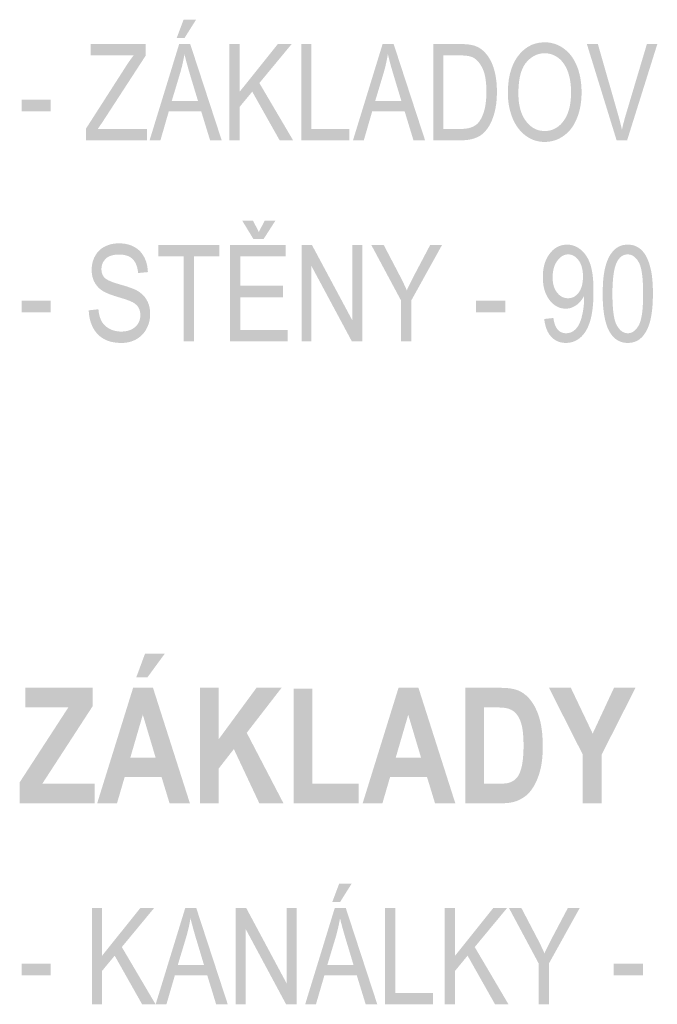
# Model space of a CAD drawing. Header units: millimetres. Extents: x 0 to 78750, y 0 to 63000.
# Tile 22 of 69: x 66435 to 67677, y 8603 to 10521. Entities that reach past the tile are written whole.
import ezdxf

# ---------------------------------------------------------------- set-up
doc = ezdxf.new("R2010")
doc.units = ezdxf.units.MM
doc.header["$LTSCALE"] = 1000
doc.layers.add('Text obecně', color=7, linetype='Continuous')

msp = doc.modelspace()

# ---------------------------------------------------------------- hatches: boundary and pattern name
at = {"layer": 'Text obecně', "linetype": 'Continuous', "lineweight": -3, "transparency": 33554687}
h = msp.add_hatch(color=7, dxfattribs=at)
h.paths.add_polyline_path([(66688.4, 10286.1), (66746, 10473.6), (66767.5, 10473.6), (66828.8, 10286.1), (66806.2, 10286.1), (66788.8, 10342.8), (66725.9, 10342.8), (66709.5, 10286.1)], flags=16)
h.paths.add_polyline_path([(66731.6, 10362.9), (66782.6, 10362.9), (66766.8, 10415), (66766, 10418), (66765.1, 10420.8), (66764.3, 10423.6), (66763.5, 10426.3), (66762.8, 10429), (66762.1, 10431.6), (66761.3, 10434.1), (66760.7, 10436.6), (66760, 10439), (66759.4, 10441.3), (66758.8, 10443.6), (66758.3, 10445.7), (66757.7, 10447.9), (66757.2, 10449.9), (66756.7, 10451.9), (66756.3, 10453.8), (66755.5, 10449.3), (66754.7, 10444.9), (66753.8, 10440.4), (66752.8, 10435.9), (66751.8, 10431.4), (66750.6, 10426.9), (66749.5, 10422.5), (66748.2, 10418)])
h.paths.add_polyline_path([(66741.1, 10485.1), (66754.6, 10521), (66778.9, 10521), (66756.3, 10485.1)], flags=16)
for points in [[(66564.7, 10286.1), (66564.7, 10309.1), (66641.7, 10429.2), (66643.7, 10432.4), (66645.7, 10435.3), (66647.7, 10438.3), (66649.7, 10441.1), (66651.6, 10443.9), (66653.5, 10446.5), (66655.4, 10449), (66657.3, 10451.4), (66573.4, 10451.4), (66573.4, 10473.6), (66681, 10473.6), (66681, 10451.4), (66596.6, 10321.5), (66587.5, 10308.2), (66683.4, 10308.2), (66683.4, 10286.1)], [(66843.8, 10286.1), (66843.8, 10473.6), (66863.7, 10473.6), (66863.7, 10380.6), (66938.2, 10473.6), (66965.1, 10473.6), (66902.2, 10397.6), (66967.8, 10286.1), (66941.6, 10286.1), (66888.3, 10380.8), (66863.7, 10351.1), (66863.7, 10286.1)], [(66983.6, 10286.1), (66983.6, 10473.6), (67003.5, 10473.6), (67003.5, 10308.2), (67077.4, 10308.2), (67077.4, 10286.1)], [(67597.9, 10286.1), (67540, 10473.6), (67561.4, 10473.6), (67600.4, 10337.4), (67601.6, 10333.3), (67602.6, 10329.3), (67603.7, 10325.4), (67604.7, 10321.5), (67605.7, 10317.7), (67606.6, 10314), (67607.5, 10310.3), (67608.3, 10306.7), (67610, 10314.4), (67612, 10322), (67614, 10329.7), (67616.3, 10337.4), (67656.9, 10473.6), (67677.2, 10473.6), (67618.4, 10286.1)], [(66439.2, 10342.4), (66439.2, 10365.5), (66495.9, 10365.5), (66495.9, 10342.4)], [(66570, 9954.9), (66588.7, 9956.9), (66589.1, 9953.3), (66589.6, 9950.1), (66590.2, 9946.9), (66590.9, 9944), (66591.7, 9941.1), (66592.7, 9938.6), (66593.7, 9936), (66594.9, 9933.7), (66596.1, 9931.5), (66597.7, 9929.4), (66599.2, 9927.4), (66601.1, 9925.6), (66603, 9923.7), (66605.2, 9922.1), (66607.5, 9920.5), (66610, 9919.1), (66612.6, 9917.7), (66615.3, 9916.7), (66618, 9915.7), (66620.9, 9915), (66623.8, 9914.3), (66626.8, 9913.9), (66629.9, 9913.6), (66633.1, 9913.6), (66635.9, 9913.6), (66638.6, 9913.8), (66641.3, 9914.1), (66643.8, 9914.6), (66646.3, 9915.1), (66648.6, 9915.9), (66651, 9916.7), (66653.2, 9917.8), (66655.3, 9918.9), (66657.2, 9920.1), (66659.1, 9921.4), (66660.7, 9922.8), (66662.4, 9924.3), (66663.7, 9925.9), (66665, 9927.5), (66666.1, 9929.4), (66667.2, 9931.2), (66668, 9933.2), (66668.8, 9935.1), (66669.3, 9937.1), (66669.8, 9939.1), (66670.1, 9941.2), (66670.4, 9943.3), (66670.4, 9945.5), (66670.4, 9947.7), (66670.1, 9949.7), (66669.8, 9951.8), (66669.3, 9953.7), (66668.8, 9955.7), (66668.1, 9957.4), (66667.3, 9959.2), (66666.3, 9960.9), (66665.3, 9962.5), (66663.9, 9964), (66662.5, 9965.6), (66660.9, 9966.9), (66659.2, 9968.3), (66657.1, 9969.6), (66655.1, 9970.8), (66652.7, 9971.9), (66652, 9972.3), (66651, 9972.7), (66650, 9973.2), (66648.8, 9973.6), (66647.6, 9974.1), (66646.1, 9974.6), (66644.7, 9975.1), (66643, 9975.7), (66641.3, 9976.3), (66639.4, 9976.9), (66637.5, 9977.5), (66635.4, 9978.2), (66633.2, 9978.9), (66630.9, 9979.6), (66628.5, 9980.3), (66625.9, 9981.1), (66623.3, 9981.9), (66620.9, 9982.6), (66618.5, 9983.4), (66616.3, 9984.2), (66614.1, 9984.9), (66612.1, 9985.7), (66610.1, 9986.4), (66608.3, 9987.1), (66606.5, 9987.9), (66604.8, 9988.6), (66603.2, 9989.3), (66601.8, 9990), (66600.4, 9990.7), (66599.1, 9991.4), (66597.9, 9992.1), (66596.9, 9992.8), (66594.2, 9994.6), (66591.8, 9996.5), (66589.5, 9998.5), (66587.5, 10000.7), (66585.5, 10002.9), (66583.8, 10005.3), (66582.2, 10007.7), (66580.8, 10010.3), (66579.5, 10012.9), (66578.5, 10015.6), (66577.6, 10018.4), (66576.9, 10021.3), (66576.2, 10024.3), (66575.9, 10027.3), (66575.6, 10030.4), (66575.6, 10033.6), (66575.6, 10037.2), (66576, 10040.6), (66576.4, 10044.1), (66577.2, 10047.4), (66578, 10050.7), (66579.2, 10053.9), (66580.4, 10057.1), (66582, 10060.2), (66582.8, 10061.7), (66583.7, 10063.2), (66584.6, 10064.6), (66585.6, 10066), (66586.6, 10067.4), (66587.7, 10068.6), (66588.8, 10069.9), (66590, 10071.1), (66591.2, 10072.2), (66592.4, 10073.3), (66593.7, 10074.4), (66595.1, 10075.4), (66596.4, 10076.4), (66597.9, 10077.3), (66599.4, 10078.1), (66600.9, 10078.9), (66604, 10080.5), (66607.3, 10081.7), (66610.6, 10082.9), (66614, 10083.7), (66617.4, 10084.5), (66621.1, 10084.9), (66624.7, 10085.3), (66628.5, 10085.3), (66632.7, 10085.3), (66636.6, 10084.9), (66640.5, 10084.5), (66644.2, 10083.7), (66647.9, 10082.8), (66651.3, 10081.6), (66654.8, 10080.3), (66658, 10078.6), (66659.6, 10077.8), (66661.1, 10076.9), (66662.6, 10075.9), (66664, 10074.9), (66665.4, 10073.8), (66666.7, 10072.7), (66668, 10071.6), (66669.3, 10070.3), (66670.5, 10069.1), (66671.6, 10067.8), (66672.8, 10066.4), (66673.8, 10065), (66674.8, 10063.6), (66675.8, 10062), (66676.7, 10060.5), (66677.6, 10058.9), (66679.3, 10055.6), (66680.6, 10052.1), (66682, 10048.7), (66682.9, 10045), (66683.8, 10041.3), (66684.3, 10037.4), (66684.9, 10033.4), (66685, 10029.3), (66666, 10027.5), (66665.8, 10029.7), (66665.5, 10031.8), (66665.2, 10033.9), (66664.8, 10035.8), (66664.4, 10037.8), (66663.8, 10039.6), (66663.3, 10041.4), (66662.6, 10043.1), (66662, 10044.8), (66661.2, 10046.3), (66660.4, 10047.9), (66659.6, 10049.3), (66658.7, 10050.7), (66657.7, 10052), (66656.7, 10053.2), (66655.6, 10054.4), (66654.5, 10055.5), (66653.2, 10056.5), (66652, 10057.5), (66650.6, 10058.4), (66649.2, 10059.2), (66647.7, 10059.9), (66646.2, 10060.6), (66644.6, 10061.2), (66642.9, 10061.8), (66641.1, 10062.2), (66639.4, 10062.6), (66637.5, 10062.9), (66635.6, 10063.2), (66633.5, 10063.3), (66631.5, 10063.5), (66629.3, 10063.5), (66627, 10063.5), (66624.9, 10063.3), (66622.8, 10063.2), (66620.9, 10063), (66618.9, 10062.7), (66617.1, 10062.3), (66615.3, 10061.9), (66613.7, 10061.4), (66612, 10060.9), (66610.5, 10060.3), (66609, 10059.6), (66607.7, 10058.8), (66606.4, 10058.1), (66605.2, 10057.2), (66604, 10056.3), (66602.9, 10055.2), (66601.9, 10054.2), (66601, 10053.1), (66600.1, 10052), (66599.3, 10050.9), (66598.5, 10049.7), (66597.9, 10048.6), (66597.3, 10047.4), (66596.7, 10046.1), (66596.2, 10044.9), (66595.8, 10043.6), (66595.4, 10042.3), (66595.2, 10040.9), (66594.9, 10039.6), (66594.8, 10038.2), (66594.7, 10036.8), (66594.7, 10035.3), (66594.7, 10032.8), (66595, 10030.5), (66595.4, 10028.2), (66596.1, 10026.1), (66596.9, 10024), (66598, 10022.2), (66599.1, 10020.3), (66600.5, 10018.7), (66601.2, 10017.9), (66602.3, 10017), (66603.3, 10016.2), (66604.6, 10015.4), (66605.9, 10014.6), (66607.5, 10013.7), (66609, 10012.9), (66610.9, 10012.1), (66612.8, 10011.2), (66615, 10010.4), (66617.1, 10009.5), (66619.6, 10008.7), (66622.1, 10007.9), (66624.8, 10007), (66627.6, 10006.2), (66630.6, 10005.3), (66633.6, 10004.4), (66636.4, 10003.6), (66639.2, 10002.8), (66641.8, 10002), (66644.4, 10001.2), (66646.7, 10000.4), (66649, 9999.6), (66651.1, 9998.9), (66653.2, 9998.1), (66655, 9997.4), (66656.8, 9996.7), (66658.4, 9996), (66660, 9995.3), (66661.4, 9994.6), (66662.8, 9994), (66663.9, 9993.3), (66665.5, 9992.4), (66667.1, 9991.4), (66668.6, 9990.4), (66670, 9989.3), (66671.4, 9988.2), (66672.7, 9987.1), (66674.1, 9986), (66675.3, 9984.8), (66676.5, 9983.6), (66677.6, 9982.3), (66678.7, 9981.1), (66679.7, 9979.7), (66680.7, 9978.4), (66681.5, 9977), (66682.4, 9975.7), (66683.2, 9974.2), (66684.8, 9971.3), (66685.9, 9968.2), (66687.1, 9965.1), (66687.9, 9961.8), (66688.7, 9958.4), (66689.1, 9954.9), (66689.4, 9951.3), (66689.4, 9947.5), (66689.4, 9943.8), (66689, 9940.2), (66688.6, 9936.5), (66687.7, 9933), (66686.9, 9929.5), (66685.6, 9926.1), (66684.3, 9922.7), (66682.6, 9919.4), (66681.7, 9917.7), (66680.8, 9916.1), (66679.8, 9914.6), (66678.8, 9913.1), (66677.7, 9911.6), (66676.6, 9910.3), (66675.5, 9908.9), (66674.2, 9907.6), (66673, 9906.3), (66671.7, 9905.1), (66670.3, 9903.9), (66668.9, 9902.8), (66667.5, 9901.7), (66666, 9900.7), (66664.5, 9899.7), (66662.9, 9898.8), (66659.7, 9896.9), (66656.3, 9895.6), (66652.8, 9894.2), (66649.2, 9893.3), (66645.6, 9892.3), (66641.8, 9891.9), (66638, 9891.4), (66634, 9891.4), (66631.4, 9891.4), (66629, 9891.5), (66626.5, 9891.6), (66624.2, 9891.9), (66621.8, 9892.1), (66619.6, 9892.5), (66617.4, 9892.8), (66615.2, 9893.3), (66613.1, 9893.7), (66611.1, 9894.3), (66609, 9894.9), (66607.1, 9895.6), (66605.2, 9896.3), (66603.4, 9897.1), (66601.5, 9897.9), (66599.8, 9898.8), (66598.1, 9899.8), (66596.5, 9900.8), (66594.8, 9901.9), (66593.3, 9903), (66591.8, 9904.2), (66590.3, 9905.5), (66588.9, 9906.7), (66587.5, 9908.1), (66586.2, 9909.5), (66584.9, 9911), (66583.7, 9912.5), (66582.5, 9914.2), (66581.3, 9915.8), (66580.3, 9917.5), (66579.2, 9919.3), (66578.2, 9921.2), (66577.2, 9923), (66576.4, 9924.9), (66575.5, 9926.9), (66574.8, 9928.9), (66574, 9930.8), (66573.4, 9932.9), (66572.8, 9934.9), (66572.2, 9937), (66571.7, 9939.1), (66571.3, 9941.3), (66570.9, 9943.5), (66570.6, 9945.7), (66570.4, 9947.9), (66570.2, 9950.2), (66570, 9952.5)], [(66754.7, 9894.6), (66754.7, 10059.9), (66705.3, 10059.9), (66705.3, 10082.1), (66824.2, 10082.1), (66824.2, 10059.9), (66774.6, 10059.9), (66774.6, 9894.6)], [(66984.3, 9894.6), (66984.3, 10082.1), (67004.6, 10082.1), (67083.5, 9934.8), (67083.5, 10082.1), (67102.5, 10082.1), (67102.5, 9894.6), (67082.2, 9894.6), (67003.3, 10041.8), (67003.3, 9894.6)], [(67178.1, 9894.6), (67178.1, 9974), (67120.2, 10082.1), (67144.4, 10082.1), (67174, 10025.5), (67178.1, 10017.6), (67182, 10009.7), (67185.8, 10001.8), (67189.3, 9993.8), (67191, 9997.5), (67192.9, 10001.4), (67194.7, 10005.3), (67196.8, 10009.4), (67198.8, 10013.5), (67201.1, 10017.9), (67203.3, 10022.3), (67205.7, 10026.9), (67234.8, 10082.1), (67257.9, 10082.1), (67198, 9974), (67198, 9894.6)], [(66439.2, 9950.9), (66439.2, 9974), (66495.9, 9974), (66495.9, 9950.9)], [(67324.2, 9950.9), (67324.2, 9974), (67380.9, 9974), (67380.9, 9950.9)], [(66435.4, 8994.6), (66435.4, 9035.5), (66530.2, 9181.5), (66446.1, 9181.5), (66446.1, 9219.6), (66577.8, 9219.6), (66577.8, 9184.2), (66479.3, 9032.6), (66581.7, 9032.6), (66581.7, 8994.6)], [(66786.8, 8994.6), (66786.8, 9219.6), (66823.1, 9219.6), (66823.1, 9119.6), (66896.6, 9219.6), (66945.4, 9219.6), (66877.6, 9131.9), (66949.1, 8994.6), (66902.1, 8994.6), (66852.5, 9100.2), (66823.1, 9062.5), (66823.1, 8994.6)], [(66969, 8994.6), (66969, 9217.7), (67005.3, 9217.7), (67005.3, 9032.6), (67095.7, 9032.6), (67095.7, 8994.6)], [(67532.1, 8994.6), (67532.1, 9089.3), (67466.2, 9219.6), (67508.8, 9219.6), (67551.3, 9130.4), (67592.8, 9219.6), (67634.7, 9219.6), (67568.5, 9088.9), (67568.5, 8994.6)], [(66575.9, 8603.1), (66575.9, 8790.6), (66595.8, 8790.6), (66595.8, 8697.6), (66670.3, 8790.6), (66697.2, 8790.6), (66634.3, 8714.6), (66700, 8603.1), (66673.8, 8603.1), (66620.4, 8697.8), (66595.8, 8668.1), (66595.8, 8603.1)], [(66856.3, 8603.1), (66856.3, 8790.6), (66876.6, 8790.6), (66955.5, 8643.3), (66955.5, 8790.6), (66974.5, 8790.6), (66974.5, 8603.1), (66954.2, 8603.1), (66875.2, 8750.3), (66875.2, 8603.1)], [(67146.8, 8603.1), (67146.8, 8790.6), (67166.7, 8790.6), (67166.7, 8625.2), (67240.5, 8625.2), (67240.5, 8603.1)], [(67263.3, 8603.1), (67263.3, 8790.6), (67283.2, 8790.6), (67283.2, 8697.6), (67357.7, 8790.6), (67384.6, 8790.6), (67321.6, 8714.6), (67387.3, 8603.1), (67361.1, 8603.1), (67307.7, 8697.8), (67283.2, 8668.1), (67283.2, 8603.1)], [(67446.2, 8603.1), (67446.2, 8682.5), (67388.3, 8790.6), (67412.5, 8790.6), (67442.1, 8734), (67446.2, 8726.1), (67450.1, 8718.2), (67453.9, 8710.3), (67457.4, 8702.3), (67459.1, 8706), (67461, 8709.9), (67462.8, 8713.8), (67464.9, 8717.9), (67466.9, 8722.1), (67469.2, 8726.4), (67471.4, 8730.8), (67473.8, 8735.4), (67502.9, 8790.6), (67526, 8790.6), (67466.1, 8682.5), (67466.1, 8603.1)], [(66439.2, 8659.4), (66439.2, 8682.5), (66495.9, 8682.5), (66495.9, 8659.4)], [(67592.3, 8659.4), (67592.3, 8682.5), (67649, 8682.5), (67649, 8659.4)]]:
    msp.add_hatch(color=7, dxfattribs=at).paths.add_polyline_path(points, flags=16)
h = msp.add_hatch(color=7, dxfattribs=at)
h.paths.add_polyline_path([(67084.5, 10286.1), (67142.2, 10473.6), (67163.7, 10473.6), (67224.9, 10286.1), (67202.3, 10286.1), (67185, 10342.8), (67122, 10342.8), (67105.6, 10286.1)], flags=16)
h.paths.add_polyline_path([(67127.8, 10362.9), (67178.7, 10362.9), (67163, 10415), (67162.1, 10418), (67161.3, 10420.8), (67160.5, 10423.6), (67159.7, 10426.3), (67158.9, 10429), (67158.2, 10431.6), (67157.5, 10434.1), (67156.8, 10436.6), (67156.2, 10439), (67155.6, 10441.3), (67155, 10443.6), (67154.4, 10445.7), (67153.9, 10447.9), (67153.4, 10449.9), (67152.9, 10451.9), (67152.4, 10453.8), (67151.7, 10449.3), (67150.8, 10444.9), (67149.9, 10440.4), (67148.9, 10435.9), (67147.9, 10431.4), (67146.8, 10426.9), (67145.6, 10422.5), (67144.4, 10418)])
h = msp.add_hatch(color=7, dxfattribs=at)
h.paths.add_polyline_path([(67240.7, 10286.1), (67240.7, 10473.6), (67292.4, 10473.6), (67294.6, 10473.6), (67296.7, 10473.5), (67298.7, 10473.5), (67300.7, 10473.4), (67302.6, 10473.3), (67304.4, 10473.2), (67306.2, 10473.1), (67307.9, 10472.9), (67309.5, 10472.7), (67311.1, 10472.5), (67312.6, 10472.3), (67314, 10472), (67315.4, 10471.8), (67316.7, 10471.5), (67318, 10471.2), (67319.1, 10470.9), (67322.4, 10469.9), (67325.4, 10468.6), (67328.3, 10467.3), (67331.1, 10465.7), (67333.8, 10464), (67336.4, 10461.9), (67338.9, 10459.9), (67341.1, 10457.4), (67342.6, 10455.9), (67344, 10454.2), (67345.4, 10452.5), (67346.7, 10450.7), (67348, 10449), (67349.2, 10447.1), (67350.4, 10445.2), (67351.5, 10443.2), (67352.6, 10441.2), (67353.6, 10439), (67354.7, 10436.9), (67355.6, 10434.7), (67356.5, 10432.5), (67357.3, 10430.2), (67358.2, 10427.8), (67358.9, 10425.4), (67359.6, 10423), (67360.3, 10420.4), (67360.9, 10417.9), (67361.5, 10415.3), (67362, 10412.7), (67362.5, 10410), (67363, 10407.3), (67363.3, 10404.5), (67363.7, 10401.7), (67364, 10398.8), (67364.2, 10396), (67364.4, 10393), (67364.6, 10390.1), (67364.7, 10387), (67364.8, 10384), (67364.8, 10380.8), (67364.8, 10375.5), (67364.5, 10370.5), (67364.3, 10365.4), (67363.8, 10360.7), (67363.3, 10356), (67362.5, 10351.5), (67361.8, 10347.1), (67360.8, 10343), (67359.8, 10338.8), (67358.7, 10335.1), (67357.5, 10331.3), (67356.2, 10327.9), (67355, 10324.5), (67353.5, 10321.4), (67352.1, 10318.4), (67350.6, 10315.7), (67349, 10313), (67347.4, 10310.6), (67345.7, 10308.1), (67344, 10306), (67342.3, 10303.9), (67340.5, 10302), (67338.8, 10300.2), (67336.9, 10298.7), (67335, 10297.1), (67333, 10295.7), (67331, 10294.4), (67328.7, 10293.2), (67326.5, 10292), (67324, 10291), (67321.6, 10290.1), (67319, 10289.3), (67316.4, 10288.5), (67313.5, 10287.9), (67310.7, 10287.3), (67307.7, 10286.9), (67304.7, 10286.5), (67301.5, 10286.3), (67298.3, 10286.1), (67294.9, 10286.1)], flags=16)
h.paths.add_polyline_path([(67260.6, 10308.2), (67292.7, 10308.2), (67296.4, 10308.2), (67299.7, 10308.4), (67303, 10308.6), (67305.9, 10309.1), (67308.8, 10309.5), (67311.3, 10310.2), (67313.8, 10310.8), (67315.9, 10311.7), (67318, 10312.5), (67319.9, 10313.6), (67321.8, 10314.6), (67323.5, 10315.8), (67325.2, 10317), (67326.7, 10318.4), (67328.1, 10319.8), (67329.4, 10321.4), (67331.2, 10323.6), (67332.7, 10326.2), (67334.3, 10328.8), (67335.7, 10331.7), (67337, 10334.7), (67338.2, 10338), (67339.4, 10341.4), (67340.4, 10345.1), (67341.4, 10348.8), (67342.1, 10352.9), (67342.8, 10357.1), (67343.3, 10361.6), (67343.8, 10366.1), (67344.1, 10371), (67344.3, 10375.9), (67344.3, 10381.2), (67344.3, 10384.9), (67344.2, 10388.4), (67344.1, 10391.8), (67343.8, 10395.1), (67343.6, 10398.3), (67343.2, 10401.4), (67342.9, 10404.4), (67342.4, 10407.2), (67341.9, 10410), (67341.3, 10412.6), (67340.7, 10415.3), (67340, 10417.7), (67339.3, 10420.1), (67338.4, 10422.2), (67337.6, 10424.4), (67336.6, 10426.4), (67335.6, 10428.4), (67334.6, 10430.2), (67333.6, 10432), (67332.5, 10433.7), (67331.5, 10435.3), (67330.3, 10436.8), (67329.2, 10438.3), (67328, 10439.6), (67326.9, 10440.9), (67325.6, 10442.1), (67324.4, 10443.2), (67323.1, 10444.2), (67321.9, 10445.2), (67320.5, 10446.1), (67319.2, 10446.9), (67317.8, 10447.6), (67316.8, 10448), (67315.7, 10448.5), (67314.5, 10448.9), (67313.2, 10449.2), (67311.9, 10449.6), (67310.5, 10449.9), (67309, 10450.2), (67307.4, 10450.4), (67305.8, 10450.7), (67304.1, 10450.9), (67302.3, 10451), (67300.4, 10451.2), (67298.5, 10451.3), (67296.4, 10451.3), (67294.4, 10451.4), (67292.1, 10451.4), (67260.6, 10451.4)])
h = msp.add_hatch(color=7, dxfattribs=at)
h.paths.add_polyline_path([(67386.2, 10377.4), (67386.2, 10383.2), (67386.5, 10388.7), (67386.8, 10394.3), (67387.4, 10399.5), (67388, 10404.7), (67389, 10409.5), (67389.9, 10414.4), (67391.2, 10419), (67392.4, 10423.5), (67394, 10427.8), (67395.6, 10432), (67397.5, 10436), (67399.3, 10439.9), (67401.5, 10443.5), (67403.7, 10447.2), (67406.2, 10450.4), (67408.7, 10453.7), (67411.4, 10456.6), (67414.1, 10459.5), (67417, 10462), (67419.9, 10464.5), (67422.9, 10466.5), (67426, 10468.6), (67429.2, 10470.2), (67432.4, 10471.9), (67435.9, 10473.1), (67439.3, 10474.4), (67442.9, 10475.2), (67446.5, 10476), (67450.3, 10476.4), (67454, 10476.8), (67458, 10476.8), (67460.6, 10476.8), (67463.1, 10476.7), (67465.7, 10476.5), (67468.1, 10476.1), (67470.6, 10475.7), (67473, 10475.1), (67475.4, 10474.5), (67477.8, 10473.7), (67480.1, 10473), (67482.4, 10472), (67484.7, 10471), (67486.9, 10469.9), (67489.1, 10468.7), (67491.2, 10467.4), (67493.4, 10466), (67495.5, 10464.4), (67497.6, 10462.9), (67499.5, 10461.2), (67501.5, 10459.5), (67503.3, 10457.6), (67505.2, 10455.8), (67506.9, 10453.8), (67508.6, 10451.8), (67510.2, 10449.6), (67511.8, 10447.4), (67513.2, 10445.1), (67514.7, 10442.8), (67516, 10440.3), (67517.4, 10437.9), (67518.6, 10435.3), (67519.8, 10432.6), (67520.9, 10429.9), (67522, 10427.1), (67523, 10424.2), (67523.9, 10421.4), (67524.7, 10418.4), (67525.6, 10415.4), (67526.2, 10412.4), (67526.9, 10409.3), (67527.5, 10406.2), (67528, 10403.1), (67528.4, 10399.8), (67528.8, 10396.6), (67529.1, 10393.3), (67529.4, 10389.9), (67529.5, 10386.5), (67529.7, 10383.1), (67529.7, 10379.6), (67529.7, 10376), (67529.5, 10372.5), (67529.4, 10369.1), (67529.1, 10365.7), (67528.8, 10362.3), (67528.4, 10359), (67527.9, 10355.7), (67527.4, 10352.6), (67526.8, 10349.4), (67526.1, 10346.3), (67525.3, 10343.2), (67524.5, 10340.2), (67523.6, 10337.2), (67522.6, 10334.3), (67521.6, 10331.4), (67520.4, 10328.5), (67519.3, 10325.7), (67518, 10323.1), (67516.7, 10320.5), (67515.4, 10318), (67514, 10315.5), (67512.5, 10313.2), (67510.9, 10310.9), (67509.3, 10308.8), (67507.7, 10306.7), (67505.9, 10304.7), (67504.2, 10302.7), (67502.3, 10301), (67500.4, 10299.2), (67498.4, 10297.5), (67496.5, 10295.9), (67494.3, 10294.5), (67492.2, 10293), (67490.1, 10291.8), (67487.9, 10290.5), (67485.7, 10289.4), (67483.5, 10288.3), (67481.3, 10287.4), (67479.1, 10286.5), (67476.8, 10285.8), (67474.5, 10285.1), (67472.2, 10284.5), (67469.9, 10284), (67467.5, 10283.6), (67465.2, 10283.3), (67462.8, 10283.1), (67460.4, 10282.9), (67457.9, 10282.9), (67455.3, 10282.9), (67452.7, 10283.1), (67450.1, 10283.3), (67447.6, 10283.7), (67445.1, 10284.1), (67442.7, 10284.7), (67440.2, 10285.3), (67437.9, 10286.1), (67435.5, 10286.9), (67433.2, 10287.9), (67430.9, 10288.9), (67428.7, 10290.1), (67426.4, 10291.3), (67424.3, 10292.7), (67422.1, 10294.1), (67420, 10295.7), (67418, 10297.3), (67416, 10299), (67414, 10300.8), (67412.2, 10302.7), (67410.4, 10304.6), (67408.7, 10306.6), (67407, 10308.6), (67405.4, 10310.8), (67403.8, 10313), (67402.3, 10315.3), (67400.9, 10317.7), (67399.6, 10320.1), (67398.2, 10322.6), (67397, 10325.2), (67395.8, 10327.8), (67394.8, 10330.6), (67393.7, 10333.4), (67392.8, 10336.2), (67391.8, 10339), (67391, 10341.8), (67390.2, 10344.7), (67389.5, 10347.5), (67388.9, 10350.4), (67388.3, 10353.4), (67387.8, 10356.3), (67387.4, 10359.2), (67387, 10362.2), (67386.7, 10365.2), (67386.4, 10368.2), (67386.3, 10371.3), (67386.2, 10374.3)], flags=16)
h.paths.add_polyline_path([(67406.6, 10377.1), (67406.6, 10372.8), (67406.9, 10368.8), (67407.1, 10364.8), (67407.5, 10361), (67408, 10357.2), (67408.7, 10353.7), (67409.4, 10350.1), (67410.3, 10346.8), (67411.2, 10343.5), (67412.3, 10340.3), (67413.5, 10337.2), (67414.8, 10334.3), (67416.2, 10331.5), (67417.8, 10328.8), (67419.4, 10326.1), (67421.2, 10323.7), (67423, 10321.3), (67425, 10319.1), (67426.9, 10317), (67429, 10315.2), (67431, 10313.3), (67433.2, 10311.8), (67435.4, 10310.3), (67437.7, 10309.1), (67439.9, 10307.9), (67442.4, 10306.9), (67444.7, 10306), (67447.3, 10305.4), (67449.8, 10304.8), (67452.4, 10304.5), (67455.1, 10304.2), (67457.8, 10304.2), (67460.6, 10304.2), (67463.3, 10304.5), (67466, 10304.8), (67468.5, 10305.4), (67471.1, 10306.1), (67473.5, 10307), (67475.9, 10307.9), (67478.2, 10309.1), (67480.5, 10310.4), (67482.7, 10311.9), (67484.9, 10313.4), (67487, 10315.3), (67489, 10317.1), (67491, 10319.3), (67492.9, 10321.4), (67494.7, 10323.9), (67496.5, 10326.4), (67498.1, 10329.1), (67499.7, 10331.8), (67501, 10334.8), (67502.4, 10337.7), (67503.5, 10341), (67504.7, 10344.2), (67505.6, 10347.7), (67506.5, 10351.2), (67507.2, 10354.9), (67507.8, 10358.7), (67508.3, 10362.7), (67508.7, 10366.7), (67509, 10371), (67509.2, 10375.2), (67509.2, 10379.8), (67509.2, 10382.6), (67509.1, 10385.4), (67509, 10388.2), (67508.8, 10390.8), (67508.6, 10393.5), (67508.3, 10396.1), (67508, 10398.7), (67507.6, 10401.2), (67507.3, 10403.7), (67506.8, 10406.1), (67506.3, 10408.5), (67505.7, 10410.8), (67505.1, 10413.1), (67504.4, 10415.3), (67503.8, 10417.6), (67503, 10419.7), (67502.2, 10421.8), (67501.4, 10423.8), (67500.5, 10425.9), (67499.5, 10427.8), (67498.6, 10429.6), (67497.5, 10431.4), (67496.5, 10433.2), (67495.4, 10434.8), (67494.2, 10436.5), (67493, 10438), (67491.8, 10439.6), (67490.5, 10441), (67489.2, 10442.4), (67487.8, 10443.7), (67486.4, 10445), (67484.9, 10446.2), (67483.4, 10447.3), (67481.9, 10448.4), (67480.3, 10449.4), (67478.7, 10450.3), (67477.2, 10451.1), (67475.5, 10451.9), (67473.9, 10452.6), (67472.2, 10453.2), (67470.6, 10453.8), (67468.8, 10454.2), (67467.1, 10454.7), (67465.4, 10455), (67463.6, 10455.3), (67461.8, 10455.4), (67460, 10455.6), (67458.1, 10455.6), (67455.5, 10455.6), (67452.9, 10455.3), (67450.4, 10455), (67447.9, 10454.4), (67445.5, 10453.9), (67443.1, 10453), (67440.8, 10452.2), (67438.5, 10451), (67436.2, 10449.9), (67434.1, 10448.5), (67431.9, 10447.1), (67429.8, 10445.4), (67427.7, 10443.7), (67425.7, 10441.7), (67423.7, 10439.7), (67421.8, 10437.5), (67419.9, 10435.2), (67418.3, 10432.6), (67416.6, 10429.9), (67415.2, 10426.9), (67413.8, 10423.9), (67412.6, 10420.5), (67411.4, 10417.1), (67410.4, 10413.3), (67409.5, 10409.5), (67408.8, 10405.4), (67408.1, 10401.2), (67407.6, 10396.7), (67407.1, 10392.2), (67406.9, 10387.3), (67406.6, 10382.4)])
h = msp.add_hatch(color=7, dxfattribs=at)
h.paths.add_polyline_path([(66845.1, 9894.6), (66845.1, 10082.1), (66953.7, 10082.1), (66953.7, 10059.9), (66864.9, 10059.9), (66864.9, 10002.6), (66948.1, 10002.6), (66948.1, 9980.5), (66864.9, 9980.5), (66864.9, 9916.7), (66957.1, 9916.7), (66957.1, 9894.6)], flags=16)
h.paths.add_polyline_path([(66901.2, 10107.6), (66912.5, 10129.5), (66933.4, 10129.5), (66910.3, 10093.6), (66890.7, 10093.6), (66868.8, 10129.5), (66889.7, 10129.5)], flags=16)
h = msp.add_hatch(color=7, dxfattribs=at)
h.paths.add_polyline_path([(67457.1, 9938), (67474.8, 9940), (67475.1, 9938), (67475.4, 9936.2), (67475.7, 9934.4), (67476.2, 9932.7), (67476.6, 9931), (67477, 9929.5), (67477.5, 9927.9), (67478, 9926.5), (67478.6, 9925.1), (67479.2, 9923.8), (67479.8, 9922.5), (67480.4, 9921.4), (67481.1, 9920.2), (67481.8, 9919.2), (67482.6, 9918.2), (67483.4, 9917.3), (67484.9, 9915.6), (67486.7, 9914.2), (67488.6, 9912.9), (67490.6, 9912), (67492.6, 9911.2), (67494.9, 9910.7), (67497.1, 9910.3), (67499.6, 9910.3), (67501.7, 9910.3), (67503.7, 9910.6), (67505.7, 9910.9), (67507.6, 9911.5), (67509.4, 9912.1), (67511.2, 9913), (67512.9, 9913.9), (67514.5, 9915.1), (67516.1, 9916.4), (67517.6, 9917.8), (67519, 9919.2), (67520.3, 9920.8), (67521.6, 9922.4), (67522.8, 9924.3), (67524, 9926.1), (67525, 9928.1), (67526, 9930.2), (67526.9, 9932.6), (67527.9, 9934.9), (67528.7, 9937.7), (67529.6, 9940.4), (67530.3, 9943.5), (67531.1, 9946.6), (67531.8, 9950.1), (67532.5, 9953.5), (67533, 9957), (67533.5, 9960.5), (67533.9, 9964), (67534.2, 9967.6), (67534.4, 9971.1), (67534.6, 9974.7), (67534.6, 9978.2), (67534.6, 9979), (67534.5, 9980.2), (67534.5, 9981.3), (67534.5, 9982.8), (67533.1, 9980.1), (67531.4, 9977.6), (67529.8, 9975.1), (67527.9, 9972.9), (67526, 9970.7), (67523.9, 9968.7), (67521.8, 9966.7), (67519.4, 9965), (67517, 9963.3), (67514.5, 9962), (67512, 9960.7), (67509.4, 9959.9), (67506.8, 9959), (67504.1, 9958.6), (67501.5, 9958.2), (67498.7, 9958.2), (67496.3, 9958.2), (67494.1, 9958.4), (67491.9, 9958.7), (67489.7, 9959.2), (67487.6, 9959.7), (67485.5, 9960.5), (67483.5, 9961.3), (67481.5, 9962.4), (67479.5, 9963.4), (67477.7, 9964.7), (67475.8, 9966.1), (67474, 9967.6), (67472.2, 9969.2), (67470.5, 9971.1), (67468.8, 9972.9), (67467.2, 9975), (67465.6, 9977.1), (67464.2, 9979.4), (67462.8, 9981.7), (67461.6, 9984.1), (67460.3, 9986.6), (67459.3, 9989.2), (67458.3, 9991.8), (67457.5, 9994.6), (67456.7, 9997.4), (67456.1, 10000.3), (67455.5, 10003.3), (67455.1, 10006.4), (67454.7, 10009.5), (67454.5, 10012.8), (67454.3, 10016.1), (67454.3, 10019.5), (67454.3, 10023.1), (67454.5, 10026.5), (67454.7, 10029.8), (67455.1, 10033.1), (67455.6, 10036.3), (67456.2, 10039.3), (67456.8, 10042.4), (67457.7, 10045.2), (67458.5, 10048.1), (67459.6, 10050.8), (67460.6, 10053.5), (67461.9, 10056), (67463.1, 10058.5), (67464.6, 10060.9), (67466.1, 10063.2), (67467.8, 10065.4), (67469.4, 10067.6), (67471.2, 10069.5), (67473, 10071.4), (67474.9, 10073), (67476.8, 10074.6), (67478.8, 10076), (67480.8, 10077.3), (67482.9, 10078.4), (67485, 10079.5), (67487.2, 10080.3), (67489.4, 10081.1), (67491.7, 10081.7), (67494.1, 10082.2), (67496.5, 10082.5), (67498.9, 10082.8), (67501.4, 10082.8), (67503.3, 10082.8), (67505.1, 10082.6), (67506.8, 10082.5), (67508.6, 10082.2), (67510.3, 10081.8), (67512, 10081.4), (67513.8, 10080.9), (67515.4, 10080.3), (67517.1, 10079.7), (67518.7, 10078.9), (67520.4, 10078.2), (67522, 10077.2), (67523.6, 10076.3), (67525.1, 10075.2), (67526.7, 10074.2), (67528.2, 10072.9), (67529.7, 10071.7), (67531.1, 10070.3), (67532.5, 10069), (67533.9, 10067.5), (67535.2, 10066), (67536.4, 10064.4), (67537.7, 10062.7), (67538.8, 10061), (67540, 10059.2), (67541, 10057.4), (67542.1, 10055.5), (67543.1, 10053.5), (67544, 10051.4), (67544.9, 10049.3), (67545.8, 10047.1), (67546.6, 10044.9), (67547.4, 10042.6), (67548, 10040.1), (67548.7, 10037.5), (67549.3, 10034.7), (67549.9, 10032), (67550.4, 10028.9), (67550.9, 10025.9), (67551.3, 10022.6), (67551.7, 10019.3), (67552, 10015.7), (67552.3, 10012.2), (67552.5, 10008.4), (67552.7, 10004.6), (67552.8, 10000.5), (67552.9, 9996.5), (67552.9, 9992.1), (67552.9, 9987.7), (67552.8, 9983.4), (67552.7, 9979.1), (67552.5, 9975.1), (67552.3, 9971.1), (67552, 9967.3), (67551.7, 9963.5), (67551.3, 9959.9), (67550.9, 9956.3), (67550.4, 9953), (67549.9, 9949.6), (67549.4, 9946.5), (67548.8, 9943.4), (67548.1, 9940.5), (67547.4, 9937.6), (67546.6, 9934.9), (67545.8, 9932.3), (67545, 9929.8), (67544.1, 9927.3), (67543.1, 9924.9), (67542.2, 9922.6), (67541.1, 9920.4), (67540, 9918.2), (67538.9, 9916.2), (67537.7, 9914.2), (67536.5, 9912.3), (67535.2, 9910.4), (67533.8, 9908.7), (67532.5, 9907), (67531.1, 9905.5), (67529.6, 9903.9), (67528.1, 9902.5), (67526.5, 9901.1), (67524.9, 9899.9), (67523.3, 9898.7), (67521.6, 9897.7), (67520, 9896.6), (67518.2, 9895.8), (67516.5, 9894.9), (67514.7, 9894.2), (67512.9, 9893.5), (67511, 9893), (67509.1, 9892.5), (67507.2, 9892.1), (67505.3, 9891.8), (67503.3, 9891.6), (67501.2, 9891.4), (67499.2, 9891.4), (67497, 9891.4), (67494.9, 9891.6), (67492.8, 9891.8), (67490.8, 9892.2), (67488.8, 9892.6), (67486.9, 9893.1), (67485, 9893.7), (67483.2, 9894.5), (67481.4, 9895.2), (67479.7, 9896.2), (67478, 9897.1), (67476.4, 9898.3), (67474.8, 9899.4), (67473.3, 9900.8), (67471.8, 9902.1), (67470.5, 9903.6), (67469.1, 9905.2), (67467.8, 9906.8), (67466.5, 9908.5), (67465.4, 9910.4), (67464.3, 9912.2), (67463.3, 9914.2), (67462.4, 9916.2), (67461.5, 9918.3), (67460.7, 9920.5), (67460, 9922.8), (67459.3, 9925.1), (67458.7, 9927.6), (67458.2, 9930), (67457.8, 9932.6), (67457.3, 9935.2)], flags=16)
h.paths.add_polyline_path([(67532.4, 10020.7), (67532.4, 10023.1), (67532.3, 10025.5), (67532.1, 10027.8), (67531.9, 10030.1), (67531.6, 10032.3), (67531.2, 10034.4), (67530.8, 10036.5), (67530.3, 10038.4), (67529.8, 10040.4), (67529.1, 10042.2), (67528.5, 10044.1), (67527.7, 10045.8), (67526.9, 10047.5), (67526, 10049.1), (67525.1, 10050.7), (67524, 10052.1), (67523, 10053.6), (67521.8, 10054.9), (67520.8, 10056.1), (67519.6, 10057.2), (67518.4, 10058.3), (67517.2, 10059.2), (67516, 10060.1), (67514.7, 10060.9), (67513.5, 10061.6), (67512.1, 10062.1), (67510.8, 10062.7), (67509.4, 10063), (67508.1, 10063.4), (67506.6, 10063.6), (67505.2, 10063.8), (67503.7, 10063.8), (67502.2, 10063.8), (67500.7, 10063.6), (67499.2, 10063.4), (67497.8, 10063), (67496.3, 10062.6), (67494.9, 10062), (67493.6, 10061.4), (67492.2, 10060.6), (67490.9, 10059.8), (67489.6, 10058.9), (67488.3, 10057.9), (67487.1, 10056.7), (67485.8, 10055.5), (67484.7, 10054.2), (67483.5, 10052.8), (67482.3, 10051.2), (67481.2, 10049.7), (67480.2, 10048), (67479.2, 10046.3), (67478.4, 10044.5), (67477.5, 10042.7), (67476.8, 10040.8), (67476.1, 10038.9), (67475.6, 10036.8), (67475, 10034.8), (67474.6, 10032.7), (67474.1, 10030.5), (67473.9, 10028.3), (67473.6, 10026), (67473.4, 10023.6), (67473.3, 10021.2), (67473.3, 10018.7), (67473.3, 10016.5), (67473.4, 10014.4), (67473.6, 10012.2), (67473.8, 10010.2), (67474.1, 10008.2), (67474.5, 10006.3), (67474.9, 10004.3), (67475.4, 10002.5), (67476, 10000.7), (67476.6, 9999), (67477.3, 9997.3), (67478.1, 9995.7), (67478.9, 9994), (67479.9, 9992.5), (67480.8, 9991), (67481.9, 9989.6), (67483, 9988.2), (67484.1, 9987), (67485.2, 9985.8), (67486.4, 9984.7), (67487.6, 9983.7), (67488.9, 9982.8), (67490.2, 9981.9), (67491.5, 9981.2), (67492.8, 9980.5), (67494.2, 9980), (67495.6, 9979.5), (67497.1, 9979.1), (67498.6, 9978.8), (67500.1, 9978.6), (67501.6, 9978.4), (67503.2, 9978.4), (67504.8, 9978.4), (67506.3, 9978.6), (67507.8, 9978.8), (67509.3, 9979.1), (67510.7, 9979.5), (67512.1, 9980), (67513.5, 9980.5), (67514.8, 9981.2), (67516.1, 9981.9), (67517.4, 9982.8), (67518.6, 9983.7), (67519.8, 9984.7), (67521, 9985.8), (67522.1, 9987), (67523.2, 9988.2), (67524.2, 9989.6), (67525.2, 9991), (67526.1, 9992.6), (67527, 9994.1), (67527.8, 9995.8), (67528.5, 9997.4), (67529.2, 9999.2), (67529.8, 10001.1), (67530.3, 10003), (67530.9, 10004.9), (67531.2, 10007), (67531.6, 10009.1), (67531.9, 10011.3), (67532.1, 10013.5), (67532.3, 10015.8), (67532.4, 10018.2)])
h = msp.add_hatch(color=7, dxfattribs=at)
h.paths.add_polyline_path([(67570.8, 9987), (67570.8, 9991.2), (67570.9, 9995.1), (67571, 9999.1), (67571.2, 10002.8), (67571.3, 10006.6), (67571.6, 10010.1), (67571.8, 10013.7), (67572.2, 10017), (67572.5, 10020.4), (67572.9, 10023.5), (67573.4, 10026.7), (67573.9, 10029.6), (67574.4, 10032.6), (67575, 10035.3), (67575.6, 10038), (67576.3, 10040.6), (67577, 10043.1), (67577.7, 10045.5), (67578.5, 10047.9), (67579.3, 10050.1), (67580.2, 10052.4), (67581.1, 10054.5), (67582.1, 10056.6), (67583.1, 10058.5), (67584.1, 10060.5), (67585.2, 10062.3), (67586.3, 10064.1), (67587.5, 10065.8), (67588.7, 10067.4), (67589.9, 10068.9), (67591.2, 10070.4), (67592.5, 10071.8), (67593.9, 10073.2), (67595.3, 10074.4), (67596.8, 10075.6), (67598.3, 10076.6), (67599.8, 10077.6), (67601.4, 10078.5), (67603, 10079.4), (67604.7, 10080), (67606.4, 10080.7), (67608.2, 10081.2), (67610, 10081.8), (67611.9, 10082.1), (67613.7, 10082.4), (67615.7, 10082.6), (67617.6, 10082.8), (67619.7, 10082.8), (67622.7, 10082.8), (67625.5, 10082.4), (67628.4, 10082), (67631, 10081.3), (67633.7, 10080.5), (67636.1, 10079.4), (67638.6, 10078.2), (67640.9, 10076.7), (67643.2, 10075.2), (67645.2, 10073.3), (67647.3, 10071.5), (67649.2, 10069.3), (67651.1, 10067.1), (67652.8, 10064.6), (67654.4, 10062.1), (67655.9, 10059.2), (67657.4, 10056.3), (67658.7, 10053.2), (67660, 10050), (67661.2, 10046.5), (67662.3, 10043), (67663.3, 10039.2), (67664.3, 10035.4), (67665.2, 10031.3), (67665.6, 10029.3), (67666, 10027), (67666.3, 10024.8), (67666.7, 10022.4), (67667, 10020), (67667.2, 10017.4), (67667.5, 10014.8), (67667.7, 10012), (67667.9, 10009.3), (67668.1, 10006.3), (67668.2, 10003.4), (67668.4, 10000.2), (67668.5, 9997.1), (67668.5, 9993.8), (67668.6, 9990.5), (67668.6, 9987), (67668.6, 9982.9), (67668.5, 9979), (67668.4, 9975.1), (67668.2, 9971.3), (67668.1, 9967.6), (67667.8, 9964.1), (67667.5, 9960.6), (67667.2, 9957.2), (67666.9, 9953.9), (67666.4, 9950.8), (67666, 9947.6), (67665.5, 9944.7), (67665, 9941.8), (67664.4, 9939), (67663.8, 9936.3), (67663.1, 9933.8), (67662.5, 9931.2), (67661.7, 9928.8), (67660.9, 9926.4), (67660.1, 9924.2), (67659.3, 9921.9), (67658.3, 9919.8), (67657.4, 9917.7), (67656.4, 9915.8), (67655.4, 9913.8), (67654.3, 9912), (67653.2, 9910.2), (67652, 9908.5), (67650.8, 9906.9), (67649.6, 9905.3), (67648.3, 9903.8), (67646.9, 9902.4), (67645.6, 9901.1), (67644.1, 9899.9), (67642.7, 9898.6), (67641.2, 9897.6), (67639.7, 9896.6), (67638, 9895.7), (67636.4, 9894.9), (67634.7, 9894.2), (67633, 9893.5), (67631.2, 9893), (67629.4, 9892.4), (67627.6, 9892.1), (67625.7, 9891.8), (67623.7, 9891.6), (67621.7, 9891.4), (67619.7, 9891.4), (67617, 9891.4), (67614.4, 9891.7), (67611.8, 9892), (67609.4, 9892.6), (67607, 9893.2), (67604.7, 9894.1), (67602.5, 9895), (67600.3, 9896.3), (67598.2, 9897.5), (67596.2, 9899), (67594.2, 9900.5), (67592.4, 9902.3), (67590.6, 9904.1), (67588.9, 9906.2), (67587.2, 9908.4), (67585.6, 9910.8), (67583.8, 9913.7), (67582.2, 9917.1), (67580.5, 9920.5), (67579.1, 9924.3), (67577.8, 9928.2), (67576.6, 9932.5), (67575.4, 9936.8), (67574.5, 9941.6), (67573.6, 9946.3), (67572.9, 9951.6), (67572.2, 9956.8), (67571.7, 9962.5), (67571.3, 9968.1), (67571, 9974.3), (67570.8, 9980.4)], flags=16)
h.paths.add_polyline_path([(67589.8, 9987), (67589.8, 9981.2), (67589.9, 9975.9), (67590.1, 9970.7), (67590.3, 9965.8), (67590.6, 9961), (67591, 9956.7), (67591.4, 9952.4), (67591.9, 9948.5), (67592.5, 9944.7), (67593.2, 9941.3), (67593.8, 9938), (67594.6, 9935.1), (67595.4, 9932.2), (67596.4, 9929.8), (67597.3, 9927.4), (67598.4, 9925.5), (67599.5, 9923.6), (67600.6, 9922), (67601.8, 9920.3), (67603, 9918.9), (67604.2, 9917.4), (67605.4, 9916.2), (67606.7, 9915), (67608, 9914.1), (67609.4, 9913.1), (67610.8, 9912.4), (67612.2, 9911.7), (67613.6, 9911.2), (67615.1, 9910.8), (67616.6, 9910.5), (67618.1, 9910.3), (67619.7, 9910.3), (67621.3, 9910.3), (67622.8, 9910.5), (67624.3, 9910.8), (67625.8, 9911.2), (67627.2, 9911.7), (67628.6, 9912.4), (67630, 9913.2), (67631.3, 9914.1), (67632.7, 9915.1), (67633.9, 9916.3), (67635.2, 9917.5), (67636.4, 9918.9), (67637.6, 9920.3), (67638.7, 9922), (67639.9, 9923.7), (67641, 9925.6), (67642, 9927.5), (67643, 9929.9), (67643.9, 9932.3), (67644.7, 9935.2), (67645.5, 9938), (67646.2, 9941.4), (67646.9, 9944.8), (67647.4, 9948.6), (67648, 9952.4), (67648.4, 9956.8), (67648.8, 9961.1), (67649, 9965.9), (67649.3, 9970.7), (67649.5, 9976), (67649.6, 9981.3), (67649.6, 9987), (67649.6, 9992.8), (67649.5, 9998.1), (67649.3, 10003.4), (67649, 10008.2), (67648.8, 10013), (67648.4, 10017.4), (67648, 10021.7), (67647.4, 10025.6), (67646.9, 10029.4), (67646.2, 10032.8), (67645.6, 10036.1), (67644.7, 10039), (67643.9, 10041.9), (67643, 10044.3), (67642.1, 10046.6), (67641, 10048.5), (67639.9, 10050.4), (67638.8, 10052.1), (67637.6, 10053.8), (67636.4, 10055.2), (67635.2, 10056.6), (67633.9, 10057.8), (67632.6, 10059), (67631.3, 10060), (67630, 10060.9), (67628.5, 10061.6), (67627.1, 10062.3), (67625.7, 10062.8), (67624.2, 10063.3), (67622.6, 10063.5), (67621.1, 10063.8), (67619.5, 10063.8), (67617.9, 10063.8), (67616.4, 10063.6), (67614.9, 10063.3), (67613.5, 10062.9), (67612.1, 10062.5), (67610.7, 10061.9), (67609.4, 10061.2), (67608.1, 10060.4), (67606.8, 10059.6), (67605.6, 10058.5), (67604.5, 10057.5), (67603.4, 10056.2), (67602.3, 10054.9), (67601.2, 10053.5), (67600.2, 10052), (67599.3, 10050.3), (67598.1, 10048.2), (67597, 10045.6), (67596, 10043), (67595.1, 10039.9), (67594.2, 10036.9), (67593.5, 10033.4), (67592.7, 10029.9), (67592.2, 10025.9), (67591.6, 10022), (67591.1, 10017.6), (67590.7, 10013.2), (67590.4, 10008.3), (67590.1, 10003.4), (67589.9, 9998.1), (67589.8, 9992.8)])
h = msp.add_hatch(color=7, dxfattribs=at)
h.paths.add_polyline_path([(66766.9, 8994.6), (66727.3, 8994.6), (66711.7, 9045.7), (66639.8, 9045.7), (66624.9, 8994.6), (66586.3, 8994.6), (66656.3, 9219.6), (66695, 9219.6)], flags=16)
h.paths.add_polyline_path([(66700.1, 9083.7), (66675.2, 9167.1), (66650.9, 9083.7)])
h.paths.add_polyline_path([(66662.5, 9240.1), (66679.5, 9286.1), (66718, 9286.1), (66684.3, 9240.1)], flags=16)
h = msp.add_hatch(color=7, dxfattribs=at)
h.paths.add_polyline_path([(67283.8, 8994.6), (67244.3, 8994.6), (67228.7, 9045.7), (67156.7, 9045.7), (67141.8, 8994.6), (67103.3, 8994.6), (67173.2, 9219.6), (67212, 9219.6)], flags=16)
h.paths.add_polyline_path([(67217, 9083.7), (67192.1, 9167.1), (67167.8, 9083.7)])
h = msp.add_hatch(color=7, dxfattribs=at)
h.paths.add_polyline_path([(67303, 9219.6), (67369.5, 9219.6), (67372.3, 9219.6), (67375, 9219.5), (67377.6, 9219.4), (67380.1, 9219.3), (67382.6, 9219.2), (67384.9, 9219), (67387.2, 9218.8), (67389.3, 9218.5), (67391.5, 9218.2), (67393.5, 9217.9), (67395.4, 9217.5), (67397.2, 9217.1), (67399.1, 9216.7), (67400.7, 9216.3), (67402.3, 9215.8), (67403.8, 9215.3), (67407.8, 9213.8), (67411.5, 9211.8), (67415.1, 9209.8), (67418.5, 9207.2), (67421.9, 9204.6), (67425, 9201.4), (67428.1, 9198.3), (67431, 9194.5), (67433.8, 9190.8), (67436.3, 9186.7), (67438.8, 9182.5), (67440.9, 9178), (67443.1, 9173.4), (67444.9, 9168.5), (67446.7, 9163.5), (67448.2, 9158.1), (67448.9, 9155.4), (67449.6, 9152.5), (67450.2, 9149.7), (67450.8, 9146.7), (67451.3, 9143.7), (67451.8, 9140.5), (67452.2, 9137.3), (67452.6, 9134), (67453, 9130.7), (67453.2, 9127.2), (67453.5, 9123.7), (67453.7, 9120.1), (67453.9, 9116.5), (67454, 9112.7), (67454.1, 9108.9), (67454.1, 9104.9), (67454.1, 9098), (67453.7, 9091.5), (67453.4, 9085), (67452.7, 9079.1), (67452, 9073.1), (67451, 9067.6), (67449.9, 9062), (67448.6, 9057), (67447.7, 9054), (67446.8, 9051), (67445.8, 9048.1), (67444.8, 9045.3), (67443.8, 9042.6), (67442.7, 9039.9), (67441.6, 9037.3), (67440.3, 9034.8), (67439.1, 9032.3), (67437.8, 9030), (67436.5, 9027.6), (67435.2, 9025.5), (67433.8, 9023.3), (67432.3, 9021.2), (67430.8, 9019.2), (67429.3, 9017.3), (67426.9, 9014.4), (67424.1, 9011.8), (67421.3, 9009.3), (67418.1, 9007), (67414.9, 9004.8), (67411.3, 9002.9), (67407.7, 9000.9), (67403.7, 8999.3), (67402.2, 8998.7), (67400.6, 8998.2), (67398.9, 8997.7), (67397.2, 8997.2), (67395.4, 8996.8), (67393.5, 8996.4), (67391.6, 8996), (67389.6, 8995.8), (67387.6, 8995.4), (67385.5, 8995.2), (67383.3, 8995), (67381.1, 8994.9), (67378.8, 8994.7), (67376.4, 8994.6), (67374, 8994.6), (67371.5, 8994.6), (67303, 8994.6)], flags=16)
h.paths.add_polyline_path([(67339.4, 9181.5), (67339.4, 9032.6), (67366.6, 9032.6), (67370.4, 9032.6), (67373.7, 9032.8), (67377, 9032.9), (67379.8, 9033.2), (67382.5, 9033.4), (67384.7, 9033.8), (67387, 9034.2), (67388.7, 9034.8), (67390.9, 9035.5), (67392.9, 9036.4), (67394.9, 9037.3), (67396.8, 9038.5), (67398.6, 9039.7), (67400.3, 9041.1), (67401.9, 9042.5), (67403.4, 9044.1), (67404.8, 9045.8), (67406.2, 9048), (67407.5, 9050.1), (67408.7, 9052.8), (67409.9, 9055.6), (67411, 9058.8), (67412, 9062), (67412.9, 9065.8), (67413.4, 9067.7), (67413.8, 9069.8), (67414.2, 9071.8), (67414.5, 9074.1), (67414.9, 9076.3), (67415.2, 9078.7), (67415.5, 9081.1), (67415.7, 9083.7), (67415.9, 9086.2), (67416.1, 9089), (67416.3, 9091.7), (67416.4, 9094.6), (67416.5, 9097.5), (67416.6, 9100.6), (67416.6, 9103.7), (67416.6, 9107), (67416.6, 9110.2), (67416.6, 9113.3), (67416.5, 9116.4), (67416.4, 9119.3), (67416.3, 9122.1), (67416.1, 9124.8), (67415.9, 9127.5), (67415.7, 9130), (67415.5, 9132.5), (67415.2, 9134.8), (67414.9, 9137.1), (67414.5, 9139.3), (67414.2, 9141.4), (67413.8, 9143.3), (67413.4, 9145.3), (67412.9, 9147), (67412, 9150.5), (67410.9, 9153.6), (67409.8, 9156.7), (67408.5, 9159.4), (67407.2, 9162.1), (67405.7, 9164.5), (67404.2, 9166.8), (67402.6, 9168.8), (67400.9, 9170.7), (67399, 9172.4), (67397.1, 9174), (67395, 9175.3), (67392.9, 9176.6), (67390.6, 9177.6), (67388.3, 9178.7), (67385.7, 9179.3), (67384.7, 9179.6), (67383.6, 9179.8), (67382.4, 9180.1), (67381, 9180.3), (67379.6, 9180.5), (67377.9, 9180.7), (67376.3, 9180.8), (67374.4, 9180.9), (67372.5, 9181.1), (67370.4, 9181.2), (67368.3, 9181.3), (67366, 9181.4), (67363.7, 9181.4), (67361.1, 9181.5), (67358.6, 9181.5), (67355.8, 9181.5)])
h = msp.add_hatch(color=7, dxfattribs=at)
h.paths.add_polyline_path([(66991.4, 8603.1), (67049, 8790.6), (67070.5, 8790.6), (67131.8, 8603.1), (67109.2, 8603.1), (67091.8, 8659.8), (67028.9, 8659.8), (67012.4, 8603.1)], flags=16)
h.paths.add_polyline_path([(67034.6, 8679.9), (67085.5, 8679.9), (67069.8, 8732), (67068.9, 8735), (67068.1, 8737.8), (67067.3, 8740.6), (67066.5, 8743.3), (67065.7, 8746), (67065, 8748.6), (67064.3, 8751.1), (67063.6, 8753.6), (67063, 8756), (67062.4, 8758.3), (67061.8, 8760.6), (67061.2, 8762.7), (67060.7, 8764.9), (67060.2, 8766.9), (67059.7, 8768.9), (67059.2, 8770.8), (67058.5, 8766.3), (67057.6, 8761.9), (67056.8, 8757.4), (67055.7, 8752.9), (67054.7, 8748.4), (67053.6, 8743.9), (67052.5, 8739.5), (67051.2, 8735)])
h.paths.add_polyline_path([(67044.1, 8802.1), (67057.6, 8838), (67081.8, 8838), (67059.3, 8802.1)], flags=16)
h = msp.add_hatch(color=7, dxfattribs=at)
h.paths.add_polyline_path([(66700.2, 8603.1), (66757.8, 8790.6), (66779.3, 8790.6), (66840.6, 8603.1), (66818, 8603.1), (66800.6, 8659.8), (66737.7, 8659.8), (66721.2, 8603.1)], flags=16)
h.paths.add_polyline_path([(66743.4, 8679.9), (66794.3, 8679.9), (66778.6, 8732), (66777.7, 8735), (66776.9, 8737.8), (66776.1, 8740.6), (66775.3, 8743.3), (66774.5, 8746), (66773.8, 8748.6), (66773.1, 8751.1), (66772.5, 8753.6), (66771.8, 8756), (66771.2, 8758.3), (66770.6, 8760.6), (66770, 8762.7), (66769.5, 8764.9), (66769, 8766.9), (66768.5, 8768.9), (66768, 8770.8), (66767.3, 8766.3), (66766.4, 8761.9), (66765.6, 8757.4), (66764.6, 8752.9), (66763.5, 8748.4), (66762.4, 8743.9), (66761.3, 8739.5), (66760, 8735)])

doc.saveas('drawing.dxf')
